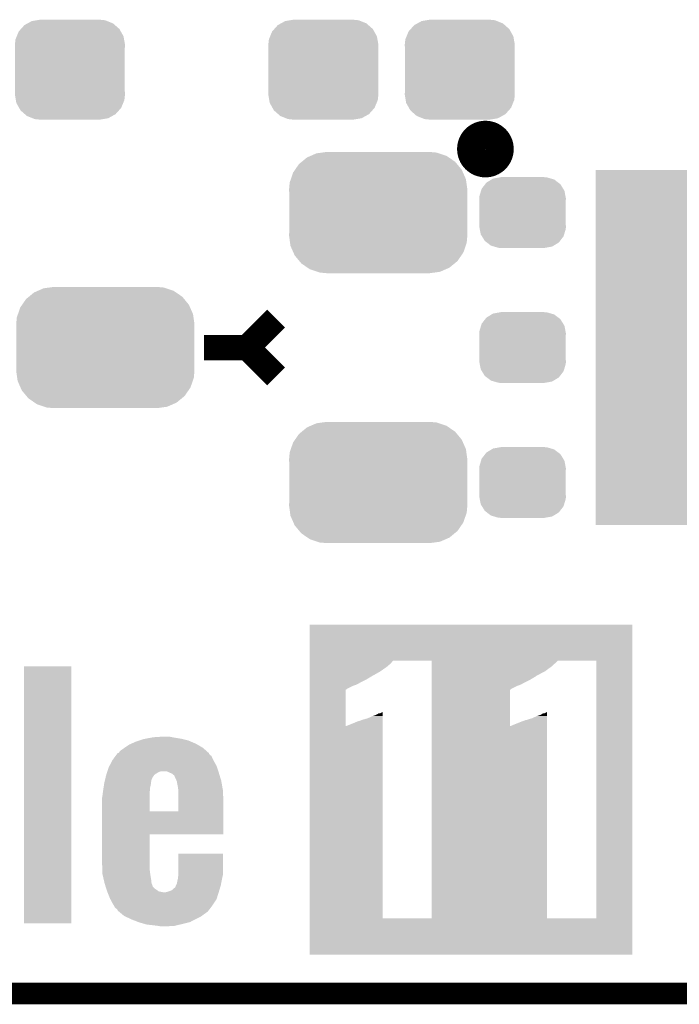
# Model space of a CAD drawing. Extents: x -1.3 to 24.2, y -3.9 to 39.2.
# Tile 12 of 37: x 7.9 to 12.5, y -3.9 to 3. Entities that reach past the tile are written whole.
import ezdxf

# ---------------------------------------------------------------- set-up
doc = ezdxf.new("R2010")
doc.units = 0
doc.layers.get('0').update_dxf_attribs({"linetype": 'CONTINUOUS'})
for name, color, linetype in [('ANGLE_11_CLICK_V101_GKO', 5, 'CONTINUOUS'), ('ANGLE_11_CLICK_V101_GTO', 14, 'CONTINUOUS'), ('ANGLE_11_CLICK_V101_GTS', 12, 'CONTINUOUS')]:
    doc.layers.add(name, color=color, linetype=linetype)

# ---------------------------------------------------------------- blocks, each defined once
blk = doc.blocks.new('RECTANGLE_49')
blk.add_solid([(0.8001, 1.24968), (0.8001, -1.24968), (-0.8001, 1.24968), (-0.8001, -1.24968)])
blk = doc.blocks.new('CUSTOM_70')
for points in [[(-0.268438, 0.342124), (-0.233628, 0.347838), (0.2622, 0.342124), (0.247972, 0.347838)], [(-0.233628, 0.347838), (-0.20955, 0.35179), (0.247972, 0.347838), (0.20955, 0.35179)], [(-0.360486, 0.26887), (-0.34504, 0.286174), (0.357822, 0.26887), (0.348152, 0.286174)], [(-0.34504, 0.286174), (-0.320744, 0.31339), (0.348152, 0.286174), (0.317222, 0.31339)], [(-0.320744, 0.31339), (-0.298526, 0.325596), (0.317222, 0.31339), (0.30335, 0.325596)], [(-0.298526, 0.325596), (-0.268438, 0.342124), (0.30335, 0.325596), (0.2622, 0.342124)], [(-0.38735, 0.17526), (-0.383124, 0.213652), (0.38735, 0.17526), (0.380766, 0.213652)], [(-0.383124, 0.213652), (-0.37475, 0.234078), (0.380766, 0.213652), (0.377262, 0.234078)], [(-0.37475, 0.234078), (-0.360486, 0.26887), (0.377262, 0.234078), (0.357822, 0.26887)], [(-0.38608, 0.154124), (-0.38735, 0.17526), (0.38608, 0.154124), (0.38735, 0.17526)], [(-0.38608, -0.154124), (-0.38608, 0.154124), (0.38608, -0.154124), (0.38608, 0.154124)], [(-0.38735, -0.17526), (-0.38608, -0.154124), (0.38735, -0.17526), (0.38608, -0.154124)], [(-0.380764, -0.213652), (-0.38735, -0.17526), (0.383124, -0.213652), (0.38735, -0.17526)], [(-0.377262, -0.234078), (-0.380764, -0.213652), (0.374748, -0.234078), (0.383124, -0.213652)], [(-0.35782, -0.26887), (-0.377262, -0.234078), (0.360486, -0.26887), (0.374748, -0.234078)], [(-0.348152, -0.286174), (-0.35782, -0.26887), (0.345038, -0.286174), (0.360486, -0.26887)], [(-0.31722, -0.31339), (-0.348152, -0.286174), (0.320744, -0.31339), (0.345038, -0.286174)], [(-0.30335, -0.325596), (-0.31722, -0.31339), (0.298524, -0.325596), (0.320744, -0.31339)], [(-0.262198, -0.342124), (-0.30335, -0.325596), (0.268438, -0.342124), (0.298524, -0.325596)], [(-0.247972, -0.347838), (-0.262198, -0.342124), (0.233626, -0.347838), (0.268438, -0.342124)], [(-0.20955, -0.35179), (-0.247972, -0.347838), (0.20955, -0.35179), (0.233626, -0.347838)]]:
    blk.add_solid(points)
blk = doc.blocks.new('CUSTOM_76')
for points in [[(-0.475056, 0.399202), (-0.434384, 0.416954), (0.48061, 0.399202), (0.427352, 0.416954)], [(-0.434384, 0.416954), (-0.39463, 0.422314), (0.427352, 0.416954), (0.41127, 0.422314)], [(-0.39463, 0.422314), (-0.36195, 0.42672), (0.41127, 0.422314), (0.36195, 0.42672)], [(-0.55778, 0.34124), (-0.537468, 0.357976), (0.554888, 0.34124), (0.540962, 0.357976)], [(-0.537468, 0.357976), (-0.50137, 0.387716), (0.540962, 0.357976), (0.497426, 0.387716)], [(-0.50137, 0.387716), (-0.475056, 0.399202), (0.497426, 0.387716), (0.48061, 0.399202)], [(-0.614922, 0.234946), (-0.599296, 0.281086), (0.617268, 0.234946), (0.596864, 0.281086)], [(-0.599296, 0.281086), (-0.585008, 0.30179), (0.596864, 0.281086), (0.587708, 0.30179)], [(-0.585008, 0.30179), (-0.55778, 0.34124), (0.587708, 0.30179), (0.554888, 0.34124)], [(-0.62738, 0.16256), (-0.622738, 0.21186), (0.62738, 0.16256), (0.620494, 0.21186)], [(-0.622738, 0.21186), (-0.614922, 0.234946), (0.620494, 0.21186), (0.617268, 0.234946)], [(-0.62611, 0.136688), (-0.62738, 0.16256), (0.62611, 0.136688), (0.62738, 0.16256)], [(-0.62611, -0.136688), (-0.62611, 0.136688), (0.62611, -0.136688), (0.62611, 0.136688)], [(-0.62738, -0.16256), (-0.62611, -0.136688), (0.62738, -0.16256), (0.62611, -0.136688)], [(-0.620492, -0.21186), (-0.62738, -0.16256), (0.622738, -0.21186), (0.62738, -0.16256)], [(-0.617268, -0.234946), (-0.620492, -0.21186), (0.61492, -0.234946), (0.622738, -0.21186)], [(-0.596862, -0.281086), (-0.617268, -0.234946), (0.599296, -0.281086), (0.61492, -0.234946)], [(-0.587708, -0.30179), (-0.596862, -0.281086), (0.585006, -0.30179), (0.599296, -0.281086)], [(-0.554886, -0.34124), (-0.587708, -0.30179), (0.55778, -0.34124), (0.585006, -0.30179)], [(-0.540962, -0.357976), (-0.554886, -0.34124), (0.537466, -0.357976), (0.55778, -0.34124)], [(-0.497424, -0.387716), (-0.540962, -0.357976), (0.50137, -0.387716), (0.537466, -0.357976)], [(-0.48061, -0.399202), (-0.497424, -0.387716), (0.475054, -0.399202), (0.50137, -0.387716)], [(-0.42735, -0.416954), (-0.48061, -0.399202), (0.434384, -0.416954), (0.475054, -0.399202)], [(-0.41127, -0.422314), (-0.42735, -0.416954), (0.394628, -0.422314), (0.434384, -0.416954)], [(-0.36195, -0.42672), (-0.41127, -0.422314), (0.36195, -0.42672), (0.394628, -0.422314)]]:
    blk.add_solid(points)
blk = doc.blocks.new('CUSTOM_80')
for points in [[(-0.263218, 0.199814), (-0.254768, 0.210758), (0.26581, 0.199814), (0.251368, 0.210758)], [(-0.254768, 0.210758), (-0.218054, 0.233), (0.251368, 0.210758), (0.222016, 0.233)], [(-0.218054, 0.233), (-0.20777, 0.23923), (0.222016, 0.233), (0.200324, 0.23923)], [(-0.20777, 0.23923), (-0.157486, 0.248168), (0.200324, 0.23923), (0.169202, 0.248168)], [(-0.157486, 0.248168), (-0.15367, 0.248846), (0.169202, 0.248168), (0.15367, 0.248846)], [(-0.15367, 0.248846), (-0.15367, 0.25019), (0.15367, 0.248846), (0.15367, 0.25019)], [(-0.303986, 0.114586), (-0.29256, 0.153072), (0.301898, 0.114586), (0.2947, 0.153072)], [(-0.29256, 0.153072), (-0.288346, 0.167262), (0.2947, 0.153072), (0.28593, 0.167262)], [(-0.288346, 0.167262), (-0.263218, 0.199814), (0.28593, 0.167262), (0.26581, 0.199814)], [(-0.3048, 0.09906), (-0.303986, 0.114586), (0.3048, 0.09906), (0.301898, 0.114586)], [(-0.30353, 0.079592), (-0.3048, 0.09906), (0.30353, 0.079592), (0.3048, 0.09906)], [(-0.30353, -0.079592), (-0.30353, 0.079592), (0.30353, -0.079592), (0.30353, 0.079592)], [(-0.3048, -0.09906), (-0.30353, -0.079592), (0.3048, -0.09906), (0.30353, -0.079592)], [(-0.301896, -0.114586), (-0.3048, -0.09906), (0.303986, -0.114586), (0.3048, -0.09906)], [(-0.2947, -0.153072), (-0.301896, -0.114586), (0.292558, -0.153072), (0.303986, -0.114586)], [(-0.285928, -0.167262), (-0.2947, -0.153072), (0.288346, -0.167262), (0.292558, -0.153072)], [(-0.26581, -0.199814), (-0.285928, -0.167262), (0.263216, -0.199814), (0.288346, -0.167262)], [(-0.251366, -0.210758), (-0.26581, -0.199814), (0.254768, -0.210758), (0.263216, -0.199814)], [(-0.222016, -0.233), (-0.251366, -0.210758), (0.218052, -0.233), (0.254768, -0.210758)], [(-0.200322, -0.23923), (-0.222016, -0.233), (0.20777, -0.23923), (0.218052, -0.233)], [(-0.169202, -0.248168), (-0.200322, -0.23923), (0.157484, -0.248168), (0.20777, -0.23923)], [(-0.15367, -0.248846), (-0.169202, -0.248168), (0.15367, -0.248846), (0.157484, -0.248168)], [(-0.15367, -0.25019), (-0.15367, -0.248846), (0.15367, -0.25019), (0.15367, -0.248846)]]:
    blk.add_solid(points)

msp = doc.modelspace()

# ---------------------------------------------------------------- linework, layer by layer
at = {"layer": 'ANGLE_11_CLICK_V101_GKO', "const_width": 0.1524}
msp.add_lwpolyline([(-1.27, -3.81), (21.59, -3.81)], dxfattribs=at)
at = {"layer": 'ANGLE_11_CLICK_V101_GTO', "const_width": 0.20066}
msp.add_lwpolyline([(11.07694, 2.1336, 1), (11.27506, 2.1336, 1)], format="xyb", close=True, dxfattribs=at)
at = {"layer": 'ANGLE_11_CLICK_V101_GTO', "const_width": 0.1778}
for points in [[(9.4996, 0.7366), (9.7028, 0.9398)], [(9.1948, 0.7366), (9.4996, 0.7366)], [(9.4996, 0.7366), (9.7028, 0.5334)]]:
    msp.add_lwpolyline(points, dxfattribs=at)
at = {"layer": 'ANGLE_11_CLICK_V101_GTO'}
for points in [[(9.939038, -1.46812), (9.93904, -1.214142), (12.209776, -1.46812), (12.20978, -1.214142)], [(9.93904, -1.214142), (9.939042, -1.21412), (12.20978, -1.214142), (9.939042, -1.21412)], [(7.92988, -3.317218), (7.9299, -1.506242), (8.262598, -3.317218), (8.26262, -1.506242)], [(7.9299, -1.506242), (7.929902, -1.50622), (8.26262, -1.506242), (7.929902, -1.50622)], [(9.939038, -1.4859), (9.939038, -1.46812), (10.510522, -1.4859), (10.525768, -1.46812)], [(9.939038, -1.508758), (9.939038, -1.4859), (10.485122, -1.508758), (10.510522, -1.4859)], [(9.939038, -1.54432), (9.939038, -1.508758), (10.434322, -1.54432), (10.485122, -1.508758)], [(10.79752, -1.468122), (10.525768, -1.46812), (11.684002, -1.468122), (11.684006, -1.46812)], [(10.797518, -1.4859), (10.79752, -1.468122), (11.66622, -1.4859), (11.684002, -1.468122)], [(10.797518, -1.50876), (10.797518, -1.4859), (11.64082, -1.50876), (11.66622, -1.4859)], [(10.797518, -1.544318), (10.797518, -1.50876), (11.59256, -1.544318), (11.64082, -1.50876)], [(11.95576, -1.468122), (11.684006, -1.46812), (12.209776, -1.468122), (12.209776, -1.46812)], [(11.955758, -3.28168), (11.95576, -1.468122), (12.20976, -3.28168), (12.209776, -1.468122)], [(9.939038, -1.55702), (9.939038, -1.54432), (10.41146, -1.55702), (10.434322, -1.54432)], [(9.939038, -1.56718), (9.939038, -1.55702), (10.393678, -1.56718), (10.41146, -1.55702)], [(9.939038, -1.574798), (9.939038, -1.56718), (10.378444, -1.574798), (10.393678, -1.56718)], [(9.939038, -1.577338), (9.939038, -1.574798), (10.375902, -1.577338), (10.378444, -1.574798)], [(9.939038, -1.6002), (9.939038, -1.577338), (10.337798, -1.6002), (10.375902, -1.577338)], [(10.797518, -1.55702), (10.797518, -1.544318), (11.56716, -1.55702), (11.59256, -1.544318)], [(10.797518, -1.56718), (10.797518, -1.55702), (11.549378, -1.56718), (11.56716, -1.55702)], [(10.797518, -1.574798), (10.797518, -1.56718), (11.534144, -1.574798), (11.549378, -1.56718)], [(10.797518, -1.577338), (10.797518, -1.574798), (11.531602, -1.577338), (11.534144, -1.574798)], [(10.797518, -1.6002), (10.797518, -1.577338), (11.493498, -1.6002), (11.531602, -1.577338)], [(9.939036, -1.64592), (9.939038, -1.63576), (10.241282, -1.64592), (10.269222, -1.63576)], [(9.939036, -1.6637), (9.939036, -1.64592), (10.205722, -1.6637), (10.241282, -1.64592)], [(9.939038, -1.61798), (9.939038, -1.6002), (10.30224, -1.61798), (10.337798, -1.6002)], [(9.939038, -1.63576), (9.939038, -1.61798), (10.269222, -1.63576), (10.30224, -1.61798)], [(10.797518, -1.61798), (10.797518, -1.6002), (11.45794, -1.61798), (11.493498, -1.6002)], [(10.797518, -1.63576), (10.797518, -1.61798), (11.424922, -1.63576), (11.45794, -1.61798)], [(10.797518, -1.64592), (10.797518, -1.63576), (11.396982, -1.64592), (11.424922, -1.63576)], [(10.797518, -1.6637), (10.797518, -1.64592), (11.361422, -1.6637), (11.396982, -1.64592)], [(9.939034, -1.927832), (9.939036, -1.67132), (10.19302, -1.927832), (10.193042, -1.67132)], [(9.939036, -1.671316), (9.939036, -1.6637), (10.195566, -1.671316), (10.205722, -1.6637)], [(9.939036, -1.67132), (9.939036, -1.671316), (10.193042, -1.67132), (10.195566, -1.671316)], [(10.797518, -1.671316), (10.797518, -1.6637), (11.351266, -1.671316), (11.361422, -1.6637)], [(10.797518, -1.67132), (10.797518, -1.671316), (11.348742, -1.67132), (11.351266, -1.671316)], [(10.797518, -1.927832), (10.797518, -1.67132), (11.34872, -1.927832), (11.348742, -1.67132)], [(10.350498, -1.871982), (10.38352, -1.85674), (10.452072, -1.871982), (10.452072, -1.85674)], [(10.38352, -1.85674), (10.406378, -1.84912), (10.452072, -1.85674), (10.452072, -1.84912)], [(10.406378, -1.84912), (10.424156, -1.838962), (10.452072, -1.84912), (10.452072, -1.838962)], [(10.424156, -1.838962), (10.439398, -1.83642), (10.452072, -1.838962), (10.452072, -1.83642)], [(10.439398, -1.83642), (10.447018, -1.831342), (10.452072, -1.83642), (10.452072, -1.831342)], [(10.447018, -1.831342), (10.45207, -1.828816), (10.452072, -1.831342), (10.45207, -1.828816)], [(11.506198, -1.871982), (11.53922, -1.85674), (11.610314, -1.871982), (11.610314, -1.85674)], [(11.53922, -1.85674), (11.56462, -1.849122), (11.610314, -1.85674), (11.610314, -1.849122)], [(11.56462, -1.849122), (11.579856, -1.838964), (11.610314, -1.849122), (11.610314, -1.838964)], [(11.579856, -1.838964), (11.595098, -1.83642), (11.610314, -1.838964), (11.610314, -1.83642)], [(11.595098, -1.83642), (11.602716, -1.831342), (11.610314, -1.83642), (11.610314, -1.831342)], [(11.602716, -1.831342), (11.610312, -1.82881), (11.610314, -1.831342), (11.610312, -1.82881)], [(9.939022, -3.281658), (9.939034, -1.927832), (10.4521, -3.281658), (10.452074, -1.927832)], [(10.19302, -1.927832), (10.203178, -1.92532), (10.452074, -1.927832), (10.452072, -1.92532)], [(10.203178, -1.92532), (10.22096, -1.9177), (10.452072, -1.92532), (10.452072, -1.9177)], [(10.22096, -1.9177), (10.25906, -1.90246), (10.452072, -1.9177), (10.452072, -1.90246)], [(10.25906, -1.90246), (10.276838, -1.89484), (10.452072, -1.90246), (10.452072, -1.89484)], [(10.276838, -1.89484), (10.294618, -1.889762), (10.452072, -1.89484), (10.452072, -1.889762)], [(10.294618, -1.889762), (10.304776, -1.884682), (10.452072, -1.889762), (10.452072, -1.884682)], [(10.304776, -1.884682), (10.307318, -1.88468), (10.452072, -1.884682), (10.452072, -1.88468)], [(10.307318, -1.88468), (10.350498, -1.871982), (10.452072, -1.88468), (10.452072, -1.871982)], [(10.797518, -3.281658), (10.797518, -1.927832), (11.61034, -3.281658), (11.610314, -1.927832)], [(11.34872, -1.927832), (11.358878, -1.92532), (11.610314, -1.927832), (11.610314, -1.92532)], [(11.358878, -1.92532), (11.37666, -1.9177), (11.610314, -1.92532), (11.610314, -1.9177)], [(11.37666, -1.9177), (11.41476, -1.90246), (11.610314, -1.9177), (11.610314, -1.90246)], [(11.41476, -1.90246), (11.432538, -1.89484), (11.610314, -1.90246), (11.610314, -1.89484)], [(11.432538, -1.89484), (11.450318, -1.889762), (11.610314, -1.89484), (11.610314, -1.889762)], [(11.450318, -1.889762), (11.460476, -1.884682), (11.610314, -1.889762), (11.610314, -1.884682)], [(11.460476, -1.884682), (11.465556, -1.88468), (11.610314, -1.884682), (11.610314, -1.88468)], [(11.465556, -1.88468), (11.506198, -1.871982), (11.610314, -1.88468), (11.610314, -1.871982)], [(8.784336, -2.01676), (8.825484, -2.00914), (9.03478, -2.01676), (8.98652, -2.00914)], [(8.825484, -2.00914), (8.8392, -2.0066), (8.98652, -2.00914), (8.973822, -2.0066)], [(8.8392, -2.0066), (8.912858, -2.00152), (8.973822, -2.0066), (8.948422, -2.00152)], [(8.637266, -2.080262), (8.67156, -2.0574), (9.187182, -2.080262), (9.147696, -2.0574)], [(8.67156, -2.0574), (8.68299, -2.05232), (9.147696, -2.0574), (9.138922, -2.05232)], [(8.68299, -2.05232), (8.71728, -2.03708), (9.138922, -2.05232), (9.10336, -2.03708)], [(8.71728, -2.03708), (8.740134, -2.029462), (9.10336, -2.03708), (9.085582, -2.029462)], [(8.740134, -2.029462), (8.770622, -2.0193), (9.085582, -2.029462), (9.04494, -2.0193)], [(8.770622, -2.0193), (8.784336, -2.01676), (9.04494, -2.0193), (9.03478, -2.01676)], [(8.552182, -2.166618), (8.572766, -2.138684), (9.26084, -2.166618), (9.248142, -2.138684)], [(8.572766, -2.138684), (8.582126, -2.125982), (9.248142, -2.138684), (9.232906, -2.125982)], [(8.582126, -2.125982), (8.58774, -2.118366), (9.232906, -2.125982), (9.23036, -2.118366)], [(8.58774, -2.118366), (8.587746, -2.118358), (9.23036, -2.118366), (9.230352, -2.118358)], [(8.587746, -2.118358), (8.595362, -2.115814), (9.230352, -2.118358), (9.22747, -2.115814)], [(8.595362, -2.115814), (8.608062, -2.100578), (9.22747, -2.115814), (9.210204, -2.100578)], [(8.608062, -2.100578), (8.63346, -2.0828), (9.210204, -2.100578), (9.190058, -2.0828)], [(8.63346, -2.0828), (8.637266, -2.080262), (9.190058, -2.0828), (9.187182, -2.080262)], [(8.52424, -2.219958), (8.53089, -2.207262), (9.287934, -2.219958), (9.2837, -2.207262)], [(8.53089, -2.207262), (8.552182, -2.16662), (9.2837, -2.207262), (9.260842, -2.16662)], [(8.552182, -2.16662), (8.552182, -2.166618), (9.260842, -2.16662), (9.26084, -2.166618)], [(8.503436, -2.288538), (8.50646, -2.275842), (8.834122, -2.288538), (8.842586, -2.275842)], [(8.50646, -2.275842), (8.507268, -2.273298), (8.842586, -2.275842), (8.844282, -2.273298)], [(8.507268, -2.273298), (8.5105, -2.263138), (8.844282, -2.273298), (8.856982, -2.263138)], [(8.5105, -2.263138), (8.51535, -2.2479), (8.856982, -2.263138), (8.884924, -2.2479)], [(8.51535, -2.2479), (8.516158, -2.24536), (8.884924, -2.2479), (8.905242, -2.24536)], [(8.516158, -2.24536), (8.52424, -2.219958), (9.2964, -2.24536), (9.287934, -2.219958)], [(8.94842, -2.25298), (8.930636, -2.24536), (9.29894, -2.25298), (9.2964, -2.24536)], [(8.97128, -2.263142), (8.94842, -2.25298), (9.302034, -2.263142), (9.29894, -2.25298)], [(8.986522, -2.275844), (8.97128, -2.263142), (9.3059, -2.275844), (9.302034, -2.263142)], [(8.98906, -2.280924), (8.986522, -2.275844), (9.307446, -2.280924), (9.3059, -2.275844)], [(8.989062, -2.283464), (8.98906, -2.280924), (9.308218, -2.283464), (9.307446, -2.280924)], [(8.99668, -2.2987), (8.989062, -2.283464), (9.312856, -2.2987), (9.308218, -2.283464)], [(8.488806, -2.3622), (8.492236, -2.33934), (8.81634, -2.3622), (8.82142, -2.33934)], [(8.492236, -2.33934), (8.49376, -2.329182), (8.82142, -2.33934), (8.822688, -2.329182)], [(8.49376, -2.329182), (8.496178, -2.319022), (8.822688, -2.329182), (8.82396, -2.319022)], [(8.496178, -2.319022), (8.499202, -2.306318), (8.82396, -2.319022), (8.826502, -2.306318)], [(8.499202, -2.306318), (8.502226, -2.29362), (8.826502, -2.306318), (8.83158, -2.29362)], [(8.502226, -2.29362), (8.503436, -2.288538), (8.83158, -2.29362), (8.834122, -2.288538)], [(9.002124, -2.3114), (8.99668, -2.2987), (9.31672, -2.3114), (9.312856, -2.2987)], [(9.0043, -2.316482), (9.002124, -2.3114), (9.317628, -2.316482), (9.31672, -2.3114)], [(9.01192, -2.35712), (9.0043, -2.316482), (9.324886, -2.35712), (9.317628, -2.316482)], [(8.47852, -2.433318), (8.48106, -2.41808), (8.8138, -2.433318), (8.8138, -2.41808)], [(8.48106, -2.41808), (8.484446, -2.39268), (8.8138, -2.41808), (8.8138, -2.39268)], [(8.484446, -2.39268), (8.48614, -2.37998), (8.8138, -2.39268), (8.814858, -2.37998)], [(8.48614, -2.37998), (8.488806, -2.3622), (8.814858, -2.37998), (8.81634, -2.3622)], [(9.01446, -2.374902), (9.01192, -2.35712), (9.32806, -2.374902), (9.324886, -2.35712)], [(9.014446, -2.4638), (9.014458, -2.382522), (9.33196, -2.4638), (9.32942, -2.382522)], [(9.014458, -2.382522), (9.01446, -2.374902), (9.32942, -2.382522), (9.32806, -2.374902)], [(8.47852, -2.527278), (8.47852, -2.433318), (8.8138, -2.527278), (8.8138, -2.433318)], [(9.014438, -2.5273), (9.014446, -2.4638), (9.331952, -2.5273), (9.33196, -2.4638)], [(8.47852, -2.5273), (8.47852, -2.527278), (9.014438, -2.5273), (8.8138, -2.527278)], [(8.47852, -2.68986), (8.47852, -2.5273), (9.331938, -2.68986), (9.331952, -2.5273)], [(8.47852, -2.689882), (8.47852, -2.68986), (8.8138, -2.689882), (9.331938, -2.68986)], [(8.47852, -2.89052), (8.47852, -2.689882), (8.8138, -2.89052), (8.8138, -2.689882)], [(9.01446, -2.971802), (9.01448, -2.827042), (9.32942, -2.971802), (9.32942, -2.827042)], [(9.01448, -2.827042), (9.014482, -2.82702), (9.32942, -2.827042), (9.014482, -2.82702)], [(8.480078, -2.93878), (8.47852, -2.89052), (8.8138, -2.93878), (8.8138, -2.89052)], [(8.480816, -2.96164), (8.480078, -2.93878), (8.81634, -2.96164), (8.8138, -2.93878)], [(8.48106, -2.969258), (8.480816, -2.96164), (8.817544, -2.969258), (8.81634, -2.96164)], [(8.49044, -3.009898), (8.48106, -2.969258), (8.82396, -3.009898), (8.817544, -2.969258)], [(9.01446, -2.981958), (9.01446, -2.971802), (9.327242, -2.981958), (9.32942, -2.971802)], [(8.495716, -3.032764), (8.49044, -3.009898), (8.826502, -3.032764), (8.82396, -3.009898)], [(8.4963, -3.0353), (8.495716, -3.032764), (8.827454, -3.0353), (8.826502, -3.032764)], [(8.50196, -3.053084), (8.4963, -3.0353), (8.83412, -3.053084), (8.827454, -3.0353)], [(8.99668, -3.05308), (8.999218, -3.048002), (9.312656, -3.05308), (9.31418, -3.048002)], [(8.999218, -3.048002), (9.0043, -3.037838), (9.31418, -3.048002), (9.316084, -3.037838)], [(9.0043, -3.037838), (9.00684, -3.02514), (9.316084, -3.037838), (9.318466, -3.02514)], [(9.00684, -3.02514), (9.01079, -3.00736), (9.318466, -3.02514), (9.3218, -3.00736)], [(9.01079, -3.00736), (9.01192, -3.00228), (9.3218, -3.00736), (9.322888, -3.00228)], [(9.01192, -3.00228), (9.01446, -2.981958), (9.322888, -3.00228), (9.327242, -2.981958)], [(8.502768, -3.055626), (8.50196, -3.053084), (8.834126, -3.055626), (8.83412, -3.053084)], [(8.508424, -3.0734), (8.502768, -3.055626), (8.8519, -3.0734), (8.834126, -3.055626)], [(8.51408, -3.091182), (8.508424, -3.0734), (8.877302, -3.091182), (8.8519, -3.0734)], [(8.515096, -3.09372), (8.51408, -3.091182), (8.89, -3.09372), (8.877302, -3.091182)], [(8.517128, -3.0988), (8.515096, -3.09372), (8.912862, -3.0988), (8.89, -3.09372)], [(8.5344, -3.14198), (8.517128, -3.0988), (9.285302, -3.14198), (9.29894, -3.0988)], [(8.920482, -3.0988), (8.9408, -3.093718), (9.29894, -3.0988), (9.300464, -3.093718)], [(8.9408, -3.093718), (8.968742, -3.083558), (9.300464, -3.093718), (9.303512, -3.083558)], [(8.968742, -3.083558), (8.98906, -3.065782), (9.303512, -3.083558), (9.308844, -3.065782)], [(8.98906, -3.065782), (8.99414, -3.060696), (9.308844, -3.065782), (9.31037, -3.060696)], [(8.99414, -3.060696), (8.99668, -3.05308), (9.31037, -3.060696), (9.312656, -3.05308)], [(8.537138, -3.147064), (8.5344, -3.14198), (9.283698, -3.147064), (9.285302, -3.14198)], [(8.55218, -3.175), (8.537138, -3.147064), (9.265072, -3.175), (9.283698, -3.147064)], [(8.562552, -3.19278), (8.55218, -3.175), (9.25322, -3.19278), (9.265072, -3.175)], [(8.569958, -3.205476), (8.562552, -3.19278), (9.243508, -3.205476), (9.25322, -3.19278)], [(8.585194, -3.218178), (8.569958, -3.205476), (9.233794, -3.218178), (9.243508, -3.205476)], [(8.58774, -3.225794), (8.585194, -3.218178), (9.22797, -3.225794), (9.233794, -3.218178)], [(8.59994, -3.235962), (8.58774, -3.225794), (9.220194, -3.235962), (9.22797, -3.225794)], [(8.602988, -3.238502), (8.59994, -3.235962), (9.21512, -3.238502), (9.220194, -3.235962)], [(8.618224, -3.2512), (8.602988, -3.238502), (9.19734, -3.2512), (9.21512, -3.238502)], [(8.63346, -3.2639), (8.618224, -3.2512), (9.180404, -3.2639), (9.19734, -3.2512)], [(8.262598, -3.31724), (7.92988, -3.317218), (8.262598, -3.31724), (8.262598, -3.317218)], [(8.638794, -3.26644), (8.63346, -3.2639), (9.177018, -3.26644), (9.180404, -3.2639)], [(8.676132, -3.28422), (8.638794, -3.26644), (9.14146, -3.28422), (9.177018, -3.26644)], [(8.6868, -3.2893), (8.676132, -3.28422), (9.131864, -3.2893), (9.14146, -3.28422)], [(8.733474, -3.307082), (8.6868, -3.2893), (9.098276, -3.307082), (9.131864, -3.2893)], [(8.74014, -3.309622), (8.733474, -3.307082), (9.088114, -3.309622), (9.098276, -3.307082)], [(8.775698, -3.31978), (8.74014, -3.309622), (9.04748, -3.31978), (9.088114, -3.309622)], [(8.793478, -3.32486), (8.775698, -3.31978), (9.026312, -3.32486), (9.04748, -3.31978)], [(8.8392, -3.32994), (8.793478, -3.32486), (9.005144, -3.32994), (9.026312, -3.32486)], [(9.93902, -3.535658), (9.939022, -3.28168), (12.209758, -3.535658), (12.20976, -3.28168)], [(9.939022, -3.28168), (9.939022, -3.281658), (10.797518, -3.28168), (10.4521, -3.281658)], [(10.797518, -3.28168), (10.797518, -3.281658), (11.955758, -3.28168), (11.61034, -3.281658)], [(8.8773, -3.33502), (8.8392, -3.32994), (8.983978, -3.33502), (9.005144, -3.32994)], [(8.889998, -3.33756), (8.8773, -3.33502), (8.91286, -3.33756), (8.983978, -3.33502)], [(12.209758, -3.53568), (9.93902, -3.535658), (12.209758, -3.53568), (12.209758, -3.535658)]]:
    msp.add_solid(points, dxfattribs=at)

# ---------------------------------------------------------------- block references
at = {"layer": 'ANGLE_11_CLICK_V101_GTS'}
for name, p in [('CUSTOM_70', (8.25246, 2.6924)), ('CUSTOM_70', (10.03554, 2.6924)), ('CUSTOM_70', (10.99566, 2.6924)), ('CUSTOM_76', (10.42162, 1.68656)), ('RECTANGLE_49', (12.7508, 0.7366)), ('CUSTOM_80', (11.43762, 1.68656)), ('CUSTOM_76', (8.50138, 0.7366)), ('CUSTOM_80', (11.43762, 0.7366)), ('CUSTOM_76', (10.42162, -0.21336)), ('CUSTOM_80', (11.43762, -0.21336))]:
    msp.add_blockref(name, p, dxfattribs=at)

doc.saveas('drawing.dxf')
